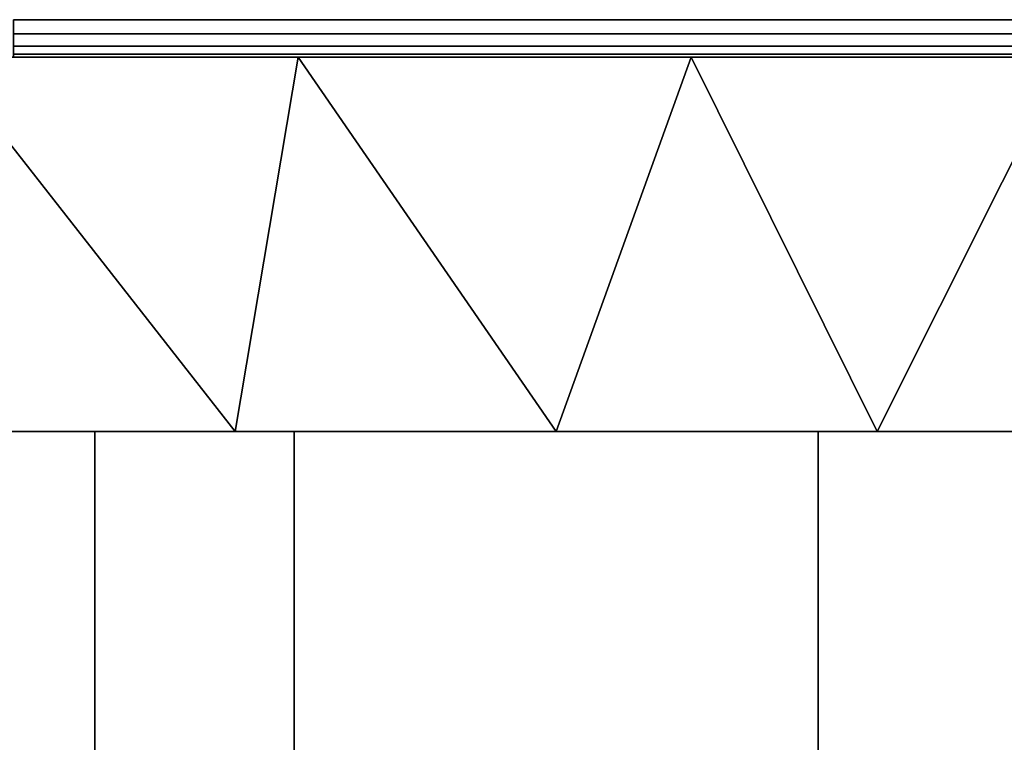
# Model space of a CAD drawing. Header units: millimetres. Extents: x -10 to 414, y -927 to 10.
# Tile 11 of 40: x 166.83 to 179.99, y -911.15 to -901.5. Entities that reach past the tile are written whole.
import ezdxf

# ---------------------------------------------------------------- set-up
doc = ezdxf.new("R2010")
doc.units = ezdxf.units.MM
doc.header["$MEASUREMENT"] = 0
doc.layers.add('0 Misc', color=7, linetype='Continuous', lineweight=35)
doc.layers.add('10 Raster Images', color=7, linetype='Continuous', lineweight=35)

msp = doc.modelspace()

# ---------------------------------------------------------------- linework, layer by layer
at = {"layer": '0 Misc', "color": 160, "linetype": 'Continuous', "lineweight": 25}
for p, q in [((160.067, -902, 1128.595), (169.674, -902, 1127.185)), ((160.067, -902, 1152.405), (169.674, -902, 1153.815)), ((161.447, -902, 1126.697), (174, -902, 1126.5)), ((161.447, -902, 1126.697), (169.674, -902, 1127.185)), ((161.447, -902, 1154.303), (169.674, -902, 1153.815)), ((161.447, -902, 1154.303), (174, -902, 1154.5)), ((163.345, -902, 1125.318), (236.655, -902, 1125.318)), ((163.345, -902, 1125.318), (238.553, -902, 1126.697)), ((163.345, -902, 1125.318), (174, -902, 1126.5)), ((163.345, -902, 1155.682), (174, -902, 1154.5)), ((163.345, -902, 1155.682), (236.655, -902, 1155.682)), ((163.345, -902, 1155.682), (234.423, -902, 1156.408)), ((165.577, -902, 1124.592), (234.423, -902, 1124.592)), ((165.577, -902, 1124.592), (236.655, -902, 1125.318)), ((165.577, -902, 1156.408), (234.423, -902, 1156.408)), ((165.577, -902, 1156.408), (233.25, -902, 1156.5)), ((166.75, -902, 1156.5), (233.25, -902, 1156.5)), ((233.25, -902, 1124.5), (166.75, -902, 1124.5)), ((166.75, -902, 1124.5), (234.423, -902, 1124.592)), ((174, -902, 1126.5), (238.553, -902, 1126.697)), ((174, -902, 1154.5), (238.553, -902, 1154.303)), ((174, -902, 1154.5), (236.655, -902, 1155.682)), ((178.326, -902, 1127.185), (238.553, -902, 1126.697)), ((178.326, -902, 1127.185), (239.933, -902, 1128.595)), ((178.326, -902, 1153.815), (239.933, -902, 1152.405)), ((178.326, -902, 1153.815), (238.553, -902, 1154.303)), ((164.939, -907, 1133.917), (170.5, -907, 1131.884)), ((164.939, -907, 1133.917), (168.534, -907, 1132.976)), ((164.939, -907, 1147.083), (168.534, -907, 1148.024)), ((167.417, -907, 1131.439), (170.5, -907, 1130)), ((167.417, -907, 1131.439), (170.5, -907, 1131.884)), ((167.417, -907, 1149.561), (168.534, -907, 1148.024)), ((167.417, -907, 1149.561), (170.5, -907, 1149.116)), ((167.417, -907, 1149.561), (170.5, -907, 1151)), ((170.5, -907, 1130), (170.5, -907, 1131.884)), ((177.5, -907, 1130), (170.5, -907, 1130)), ((170.5, -907, 1151), (177.5, -907, 1151)), ((170.5, -907, 1149.116), (170.5, -907, 1151)), ((170.5, -907, 1130), (170.5, -919, 1130)), ((170.5, -907, 1151), (170.5, -919, 1151)), ((170.5, -919, 1131.884), (170.5, -907, 1131.884)), ((170.5, -907, 1149.116), (170.5, -919, 1149.116)), ((170.5, -907, 1151), (177.461, -907, 1151.152)), ((170.5, -907, 1130), (170.539, -907, 1129.848)), ((170.539, -907, 1151.152), (170.5, -907, 1151)), ((170.539, -907, 1129.848), (177.461, -907, 1129.848)), ((170.539, -907, 1129.848), (177.5, -907, 1130)), ((170.539, -907, 1151.152), (177.461, -907, 1151.152)), ((177.5, -907, 1130), (177.461, -907, 1129.848)), ((177.5, -907, 1151), (177.461, -907, 1151.152)), ((177.5, -907, 1131.884), (177.5, -907, 1130)), ((177.5, -907, 1151), (177.5, -907, 1149.116)), ((177.5, -907, 1130), (177.5, -919, 1130)), ((177.5, -907, 1131.884), (177.5, -919, 1131.884)), ((177.5, -907, 1151), (177.5, -919, 1151)), ((177.5, -919, 1149.116), (177.5, -907, 1149.116)), ((177.5, -907, 1130), (180.583, -907, 1131.439)), ((177.5, -907, 1131.884), (180.583, -907, 1131.439)), ((177.5, -907, 1131.884), (183.061, -907, 1133.917)), ((177.5, -907, 1149.116), (180.583, -907, 1149.561)), ((177.5, -907, 1151), (180.583, -907, 1149.561)), ((179.466, -907, 1132.976), (183.061, -907, 1133.917)), ((179.466, -907, 1148.024), (183.061, -907, 1147.083)), ((179.466, -907, 1148.024), (180.583, -907, 1149.561))]:
    msp.add_line(p, q, dxfattribs=at).dxf.unprotected_set("ltscale", 0)
at = {"layer": '0 Misc', "color": 160, "linetype": 'Continuous', "lineweight": 25, "extrusion": (0, 1, 0)}
msp.add_circle((-162.8, 1140.5, -907), 11.2, dxfattribs=at).dxf.unprotected_set("ltscale", 0)
for centre, radius, start, end in [((-174, 1140.5, -902), 14, 197.6722, 162.3278), ((-174, 1140.5, -907), 9.3, 292.1074, 67.8926), ((-174, 1140.5, -907), 9.3, 112.1074, 247.8926)]:
    msp.add_arc(centre, radius, start, end, dxfattribs=at).dxf.unprotected_set("ltscale", 0)
at = {"layer": '0 Misc', "color": 158, "lineweight": 25}
for points, invisible_edges in [([(166.75, -901.5, 1124), (233.25, -901.691, 1124.038), (166.75, -901.691, 1124.038)], 1), ([(166.75, -901.5, 1124), (233.25, -901.5, 1124), (233.25, -901.691, 1124.038)], 12), ([(233.25, -901.5, 1157), (166.75, -901.691, 1156.962), (233.25, -901.691, 1156.962)], 1), ([(233.25, -901.5, 1157), (166.75, -901.5, 1157), (166.75, -901.691, 1156.962)], 12), ([(233.25, -901.854, 1124.146), (166.75, -901.691, 1124.038), (233.25, -901.691, 1124.038)], 1), ([(233.25, -901.854, 1124.146), (166.75, -901.854, 1124.146), (166.75, -901.691, 1124.038)], 12), ([(233.25, -901.691, 1156.962), (166.75, -901.854, 1156.854), (233.25, -901.854, 1156.854)], 1), ([(233.25, -901.691, 1156.962), (166.75, -901.691, 1156.962), (166.75, -901.854, 1156.854)], 12), ([(233.25, -901.962, 1124.309), (166.75, -901.854, 1124.146), (233.25, -901.854, 1124.146)], 1), ([(233.25, -901.962, 1124.309), (166.75, -901.962, 1124.309), (166.75, -901.854, 1124.146)], 12), ([(233.25, -901.854, 1156.854), (166.75, -901.962, 1156.691), (233.25, -901.962, 1156.691)], 1), ([(233.25, -901.854, 1156.854), (166.75, -901.854, 1156.854), (166.75, -901.962, 1156.691)], 12), ([(233.25, -902, 1124.5), (166.75, -901.962, 1124.309), (233.25, -901.962, 1124.309)], 1), ([(233.25, -902, 1124.5), (166.75, -902, 1124.5), (166.75, -901.962, 1124.309)], 12), ([(166.75, -902, 1156.5), (233.25, -901.962, 1156.691), (166.75, -901.962, 1156.691)], 1), ([(166.75, -902, 1156.5), (233.25, -902, 1156.5), (233.25, -901.962, 1156.691)], 12), ([(167.837, -919, 1133.535), (165.874, -907, 1135.978), (167.837, -907, 1133.535)], 1), ([(167.837, -919, 1133.535), (165.874, -919, 1135.978), (165.874, -907, 1135.978)], 12), ([(165.874, -919, 1145.022), (167.837, -907, 1147.465), (165.874, -907, 1145.022)], 1), ([(165.874, -919, 1145.022), (167.837, -919, 1147.465), (167.837, -907, 1147.465)], 12), ([(170.5, -907, 1131.884), (167.837, -919, 1133.535), (167.837, -907, 1133.535)], 1), ([(170.5, -907, 1131.884), (170.5, -919, 1131.884), (167.837, -919, 1133.535)], 12), ([(167.837, -907, 1147.465), (170.5, -919, 1149.116), (170.5, -907, 1149.116)], 1), ([(167.837, -907, 1147.465), (167.837, -919, 1147.465), (170.5, -919, 1149.116)], 12), ([(177.5, -907, 1130), (170.5, -919, 1130), (170.5, -907, 1130)], 1), ([(177.5, -907, 1130), (177.5, -919, 1130), (170.5, -919, 1130)], 12), ([(170.5, -907, 1151), (177.5, -919, 1151), (177.5, -907, 1151)], 1), ([(170.5, -907, 1151), (170.5, -919, 1151), (177.5, -919, 1151)], 12), ([(170.5, -907, 1131.884), (170.5, -919, 1130), (170.5, -919, 1131.884)], 1), ([(170.5, -907, 1131.884), (170.5, -907, 1130), (170.5, -919, 1130)], 12), ([(170.5, -919, 1149.116), (170.5, -907, 1151), (170.5, -907, 1149.116)], 1), ([(170.5, -919, 1149.116), (170.5, -919, 1151), (170.5, -907, 1151)], 12), ([(177.5, -919, 1131.884), (177.5, -907, 1130), (177.5, -907, 1131.884)], 1), ([(177.5, -919, 1131.884), (177.5, -919, 1130), (177.5, -907, 1130)], 12), ([(177.5, -907, 1149.116), (177.5, -919, 1151), (177.5, -919, 1149.116)], 1), ([(177.5, -907, 1149.116), (177.5, -907, 1151), (177.5, -919, 1151)], 12), ([(177.5, -907, 1131.884), (180.163, -919, 1133.535), (177.5, -919, 1131.884)], 1), ([(177.5, -907, 1131.884), (180.163, -907, 1133.535), (180.163, -919, 1133.535)], 12), ([(180.163, -907, 1147.465), (177.5, -919, 1149.116), (180.163, -919, 1147.465)], 1), ([(180.163, -907, 1147.465), (177.5, -907, 1149.116), (177.5, -919, 1149.116)], 12)]:
    msp.add_3dface(points, dxfattribs=dict(at, invisible_edges=invisible_edges))
for points in [[(161.447, -902, 1126.697), (169.674, -902, 1127.185), (160.067, -902, 1128.595)], [(160.067, -902, 1128.595), (169.674, -902, 1127.185), (165.771, -902, 1129.174)], [(160.067, -902, 1152.405), (165.771, -902, 1151.826), (169.674, -902, 1153.815)], [(160.067, -902, 1152.405), (169.674, -902, 1153.815), (161.447, -902, 1154.303)], [(174, -902, 1126.5), (161.447, -902, 1126.697), (163.345, -902, 1125.318)], [(161.447, -902, 1126.697), (174, -902, 1126.5), (169.674, -902, 1127.185)], [(161.447, -902, 1154.303), (169.674, -902, 1153.815), (174, -902, 1154.5)], [(161.447, -902, 1154.303), (174, -902, 1154.5), (163.345, -902, 1155.682)], [(165.577, -902, 1124.592), (236.655, -902, 1125.318), (163.345, -902, 1125.318)], [(163.345, -902, 1125.318), (236.655, -902, 1125.318), (238.553, -902, 1126.697)], [(163.345, -902, 1125.318), (238.553, -902, 1126.697), (174, -902, 1126.5)], [(163.345, -902, 1155.682), (174, -902, 1154.5), (236.655, -902, 1155.682)], [(163.345, -902, 1155.682), (236.655, -902, 1155.682), (234.423, -902, 1156.408)], [(163.345, -902, 1155.682), (234.423, -902, 1156.408), (165.577, -902, 1156.408)], [(166.75, -902, 1124.5), (234.423, -902, 1124.592), (165.577, -902, 1124.592)], [(165.577, -902, 1124.592), (234.423, -902, 1124.592), (236.655, -902, 1125.318)], [(165.577, -902, 1156.408), (234.423, -902, 1156.408), (233.25, -902, 1156.5)], [(165.577, -902, 1156.408), (233.25, -902, 1156.5), (166.75, -902, 1156.5)], [(166.08, -907, 1132.58), (165.793, -902, 1129.158), (169.714, -907, 1130.153)], [(169.714, -907, 1150.847), (165.793, -902, 1151.842), (166.08, -907, 1148.42)], [(169.714, -907, 1150.847), (170.555, -902, 1154.069), (165.793, -902, 1151.842)], [(169.714, -907, 1130.153), (165.793, -902, 1129.158), (170.555, -902, 1126.931)], [(234.423, -902, 1124.592), (166.75, -902, 1124.5), (233.25, -902, 1124.5)], [(169.714, -907, 1130.153), (170.555, -902, 1126.931), (174, -907, 1129.3)], [(174, -907, 1151.7), (170.555, -902, 1154.069), (169.714, -907, 1150.847)], [(174, -907, 1151.7), (175.802, -902, 1154.384), (170.555, -902, 1154.069)], [(174, -907, 1129.3), (170.555, -902, 1126.931), (175.802, -902, 1126.616)], [(174, -907, 1129.3), (175.802, -902, 1126.616), (178.286, -907, 1130.153)], [(178.286, -907, 1150.847), (175.802, -902, 1154.384), (174, -907, 1151.7)], [(174, -902, 1126.5), (238.553, -902, 1126.697), (178.326, -902, 1127.185)], [(178.326, -902, 1153.815), (238.553, -902, 1154.303), (174, -902, 1154.5)], [(174, -902, 1154.5), (238.553, -902, 1154.303), (236.655, -902, 1155.682)], [(178.286, -907, 1150.847), (180.796, -902, 1152.74), (175.802, -902, 1154.384)], [(178.286, -907, 1130.153), (175.802, -902, 1126.616), (180.796, -902, 1128.26)], [(178.286, -907, 1130.153), (180.796, -902, 1128.26), (181.92, -907, 1132.58)], [(181.92, -907, 1148.42), (180.796, -902, 1152.74), (178.286, -907, 1150.847)], [(178.326, -902, 1127.185), (238.553, -902, 1126.697), (239.933, -902, 1128.595)], [(178.326, -902, 1127.185), (239.933, -902, 1128.595), (182.229, -902, 1129.174)], [(182.229, -902, 1151.826), (239.933, -902, 1152.405), (178.326, -902, 1153.815)], [(178.326, -902, 1153.815), (239.933, -902, 1152.405), (238.553, -902, 1154.303)], [(167.417, -907, 1131.439), (170.5, -907, 1131.884), (164.939, -907, 1133.917)], [(164.939, -907, 1133.917), (170.5, -907, 1131.884), (168.534, -907, 1132.976)], [(164.939, -907, 1133.917), (168.534, -907, 1132.976), (166.476, -907, 1135.034)], [(164.939, -907, 1147.083), (166.476, -907, 1145.966), (168.534, -907, 1148.024)], [(164.939, -907, 1147.083), (168.534, -907, 1148.024), (167.417, -907, 1149.561)], [(170.539, -907, 1129.848), (170.5, -907, 1130), (167.417, -907, 1131.439)], [(167.417, -907, 1131.439), (170.5, -907, 1130), (170.5, -907, 1131.884)], [(167.417, -907, 1149.561), (168.534, -907, 1148.024), (170.5, -907, 1149.116)], [(167.417, -907, 1149.561), (170.5, -907, 1149.116), (170.5, -907, 1151)], [(167.417, -907, 1149.561), (170.5, -907, 1151), (170.539, -907, 1151.152)], [(177.5, -907, 1151), (177.461, -907, 1151.152), (170.5, -907, 1151)], [(170.5, -907, 1130), (170.539, -907, 1129.848), (177.5, -907, 1130)], [(170.539, -907, 1151.152), (170.5, -907, 1151), (177.461, -907, 1151.152)], [(177.461, -907, 1129.848), (170.539, -907, 1129.848), (174, -907, 1129.3)], [(170.539, -907, 1129.848), (177.461, -907, 1129.848), (177.5, -907, 1130)], [(170.539, -907, 1151.152), (177.461, -907, 1151.152), (174, -907, 1151.7)], [(177.5, -907, 1130), (177.461, -907, 1129.848), (180.583, -907, 1131.439)], [(177.5, -907, 1151), (180.583, -907, 1149.561), (177.461, -907, 1151.152)], [(177.5, -907, 1130), (180.583, -907, 1131.439), (177.5, -907, 1131.884)], [(177.5, -907, 1131.884), (180.583, -907, 1131.439), (183.061, -907, 1133.917)], [(177.5, -907, 1131.884), (183.061, -907, 1133.917), (179.466, -907, 1132.976)], [(179.466, -907, 1148.024), (180.583, -907, 1149.561), (177.5, -907, 1149.116)], [(177.5, -907, 1149.116), (180.583, -907, 1149.561), (177.5, -907, 1151)], [(179.466, -907, 1132.976), (183.061, -907, 1133.917), (181.524, -907, 1135.034)], [(181.524, -907, 1145.966), (183.061, -907, 1147.083), (179.466, -907, 1148.024)], [(179.466, -907, 1148.024), (183.061, -907, 1147.083), (180.583, -907, 1149.561)]]:
    msp.add_3dface(points, dxfattribs=at)
at = {"layer": '10 Raster Images', "color": 160, "linetype": 'Continuous', "lineweight": 25}
for p, q in [((165.771, -902, 1129.174), (169.674, -902, 1127.185)), ((169.674, -902, 1153.815), (165.771, -902, 1151.826)), ((233.25, -902, 1124.5), (166.75, -902, 1124.5)), ((166.75, -902, 1156.5), (233.25, -902, 1156.5)), ((169.674, -902, 1127.185), (174, -902, 1126.5)), ((174, -902, 1154.5), (169.674, -902, 1153.815)), ((174, -902, 1126.5), (178.326, -902, 1127.185)), ((178.326, -902, 1153.815), (174, -902, 1154.5)), ((178.326, -902, 1127.185), (182.229, -902, 1129.174)), ((182.229, -902, 1151.826), (178.326, -902, 1153.815)), ((167.417, -907, 1131.439), (164.939, -907, 1133.917)), ((164.939, -907, 1147.083), (167.417, -907, 1149.561)), ((166.476, -907, 1135.034), (168.534, -907, 1132.976)), ((168.534, -907, 1148.024), (166.476, -907, 1145.966)), ((170.539, -907, 1129.848), (167.417, -907, 1131.439)), ((167.417, -907, 1149.561), (170.539, -907, 1151.152)), ((168.534, -907, 1132.976), (170.5, -907, 1131.884)), ((170.5, -907, 1149.116), (168.534, -907, 1148.024)), ((177.5, -907, 1151), (170.5, -907, 1151)), ((170.5, -907, 1130), (177.5, -907, 1130)), ((170.5, -907, 1131.884), (170.5, -907, 1130)), ((170.5, -907, 1151), (170.5, -907, 1149.116)), ((174, -907, 1129.3), (170.539, -907, 1129.848)), ((170.539, -907, 1151.152), (174, -907, 1151.7)), ((177.461, -907, 1129.848), (174, -907, 1129.3)), ((174, -907, 1151.7), (177.461, -907, 1151.152)), ((180.583, -907, 1131.439), (177.461, -907, 1129.848)), ((177.461, -907, 1151.152), (180.583, -907, 1149.561)), ((177.5, -907, 1130), (177.5, -907, 1131.884)), ((177.5, -907, 1131.884), (179.466, -907, 1132.976)), ((179.466, -907, 1148.024), (177.5, -907, 1149.116)), ((177.5, -907, 1149.116), (177.5, -907, 1151)), ((179.466, -907, 1132.976), (181.524, -907, 1135.034)), ((181.524, -907, 1145.966), (179.466, -907, 1148.024))]:
    msp.add_line(p, q, dxfattribs=at).dxf.unprotected_set("ltscale", 0)

doc.saveas('drawing.dxf')
